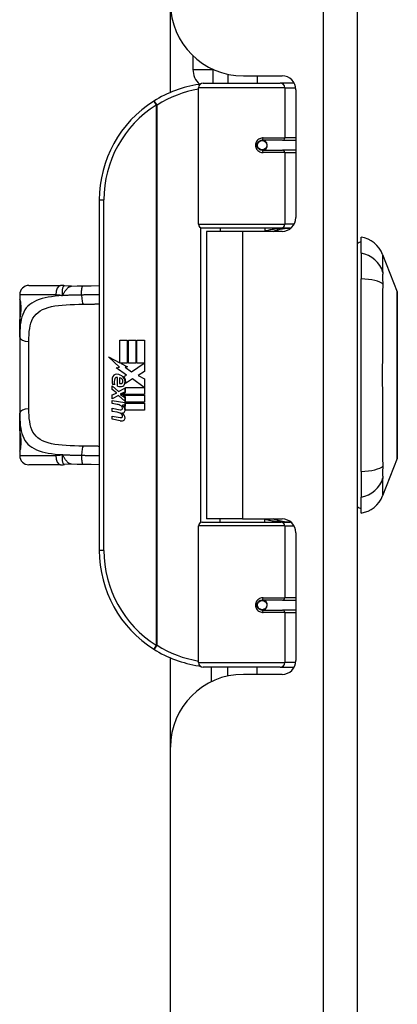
# Model space of a CAD drawing. Header units: inches. Extents: x 3.4 to 82.4, y 3.9 to 45.4.
# Tile 91 of 114: x 18.6 to 20.2, y 24.8 to 29. Entities that reach past the tile are written whole.
import ezdxf

# ---------------------------------------------------------------- set-up
doc = ezdxf.new("R2010")
doc.units = ezdxf.units.IN
doc.header["$MEASUREMENT"] = 0
doc.layers.add('Visible Edges(ANSI)', color=7, linetype='Continuous', lineweight=25)
doc.layers.add('Visible Tangent Edges(ANSI)', color=7, linetype='Continuous', lineweight=25)

msp = doc.modelspace()

# ---------------------------------------------------------------- linework, layer by layer
at = {"layer": 'Visible Edges(ANSI)'}
for p, q in [((20.0657, 8.04), (20.0657, 31.551)), ((19.2657, 28.6572), (19.2657, 29.04)), ((19.3619, 28.8146), (19.3619, 28.756)), ((19.5107, 28.7353), (19.5107, 28.697)), ((19.5777, 28.728), (19.7436, 28.728)), ((19.6366, 28.728), (19.6366, 28.697)), ((19.3862, 28.0927), (19.3862, 28.6773)), ((19.4058, 28.697), (19.7357, 28.697)), ((19.7941, 28.697), (19.7357, 28.697)), ((19.7941, 28.697), (19.7956, 28.697)), ((19.8027, 28.6689), (19.8027, 28.1216)), ((19.653, 28.4522), (19.6534, 28.4503)), ((19.7453, 28.4529), (19.6583, 28.4529)), ((19.6607, 28.4508), (19.6607, 28.4528)), ((19.7453, 28.4529), (19.8027, 28.4529)), ((19.6583, 28.4509), (19.6533, 28.4509)), ((19.6583, 28.4096), (19.7453, 28.4096)), ((19.6614, 28.4118), (19.6618, 28.4096)), ((19.8027, 28.4096), (19.7453, 28.4096)), ((18.9612, 28.197), (18.9612, 26.697)), ((19.7396, 28.0769), (19.4019, 28.0769)), ((19.4782, 28.0769), (19.4782, 28.0625)), ((19.6691, 28.0769), (19.6691, 28.0625)), ((19.7396, 28.0769), (19.7823, 28.0769)), ((19.5737, 28.0625), (19.4207, 28.0625)), ((19.4207, 28.0625), (19.4207, 26.8315)), ((19.7436, 28.0625), (19.5737, 28.0625)), ((20.0814, 27.9695), (20.0814, 28.0376)), ((20.0814, 27.9695), (20.0814, 27.8588)), ((20.1738, 27.9636), (20.2359, 27.8039)), ((18.6601, 27.8309), (18.7955, 27.8309)), ((20.0814, 27.0352), (20.0814, 27.8588)), ((18.6208, 27.7915), (18.6208, 27.7718)), ((18.6208, 27.7718), (18.6208, 27.648)), ((18.6208, 27.6096), (18.6208, 27.648)), ((18.6208, 27.6096), (18.6208, 27.2844)), ((19.0491, 27.597), (19.0812, 27.597)), ((19.0491, 27.5), (19.0491, 27.597)), ((19.0812, 27.597), (19.0812, 27.4983)), ((19.0857, 27.597), (19.1178, 27.597)), ((19.0857, 27.4983), (19.0857, 27.597)), ((19.1178, 27.597), (19.1178, 27.4983)), ((19.122, 27.4983), (19.122, 27.597)), ((19.122, 27.597), (19.1541, 27.597)), ((19.1541, 27.597), (19.1541, 27.4632)), ((19.0014, 27.5249), (19.0491, 27.5)), ((19.0476, 27.481), (19.0014, 27.5249)), ((19.0524, 27.4983), (19.0818, 27.483)), ((19.0812, 27.4983), (19.0524, 27.4983)), ((19.0818, 27.483), (19.0717, 27.481)), ((19.1178, 27.4983), (19.0857, 27.4983)), ((19.0998, 27.4614), (19.1535, 27.4983)), ((19.1535, 27.4983), (19.122, 27.4983)), ((19.0334, 27.479), (19.0476, 27.481)), ((19.0774, 27.4476), (19.0334, 27.479)), ((19.0659, 27.4407), (19.0774, 27.4476)), ((19.0717, 27.481), (19.0998, 27.4614)), ((19.1541, 27.4632), (19.128, 27.4456)), ((19.128, 27.4456), (19.1541, 27.4317)), ((19.0158, 27.4017), (19.0437, 27.3771)), ((19.0158, 27.3855), (19.0158, 27.4017)), ((19.0275, 27.4071), (19.0185, 27.4071)), ((19.0395, 27.4005), (19.0395, 27.4371)), ((19.0485, 27.4356), (19.0485, 27.4116)), ((19.1038, 27.4314), (19.074, 27.4107)), ((19.1528, 27.3948), (19.1038, 27.4314)), ((19.1541, 27.4317), (19.1541, 27.3648)), ((19.0353, 27.372), (19.0158, 27.3855)), ((19.0158, 27.3621), (19.0353, 27.3696)), ((19.0158, 27.3459), (19.0158, 27.3621)), ((19.0438, 27.3594), (19.0158, 27.3459)), ((19.0353, 27.3696), (19.0353, 27.372)), ((19.0437, 27.3771), (19.0704, 27.3909)), ((19.0704, 27.3351), (19.0438, 27.3594)), ((19.0704, 27.3747), (19.052, 27.3669)), ((19.052, 27.3669), (19.052, 27.3648)), ((19.052, 27.3648), (19.0704, 27.3515)), ((19.0555, 27.3648), (19.0732, 27.3723)), ((19.1541, 27.3648), (19.0555, 27.3648)), ((19.0629, 27.3606), (19.1541, 27.3606)), ((19.0732, 27.3531), (19.0629, 27.3606)), ((19.0704, 27.3909), (19.0704, 27.3747)), ((19.0732, 27.3948), (19.1528, 27.3948)), ((19.0732, 27.3723), (19.0732, 27.3948)), ((19.1541, 27.3606), (19.1541, 27.3309)), ((19.0158, 27.339), (19.0704, 27.3294)), ((19.0158, 27.3258), (19.0158, 27.339)), ((19.0383, 27.3218), (19.0158, 27.3258)), ((19.0608, 27.3188), (19.0608, 27.3159)), ((19.0704, 27.318), (19.0608, 27.3188)), ((19.0671, 27.3149), (19.0732, 27.3144)), ((19.0704, 27.3515), (19.0704, 27.3351)), ((19.0704, 27.3294), (19.0704, 27.318)), ((19.0732, 27.3309), (19.0732, 27.3531)), ((19.1541, 27.3309), (19.0732, 27.3309)), ((19.0732, 27.3267), (19.1541, 27.3267)), ((19.0732, 27.3144), (19.0732, 27.3267)), ((19.1541, 27.3267), (19.1541, 27.297)), ((18.6208, 27.246), (18.6208, 27.2844)), ((19.0158, 27.3051), (19.0503, 27.299)), ((19.0158, 27.2919), (19.0158, 27.3051)), ((19.0383, 27.2879), (19.0158, 27.2919)), ((19.0158, 27.2715), (19.0503, 27.2654)), ((19.0158, 27.2583), (19.0158, 27.2715)), ((19.1541, 27.297), (19.0746, 27.297)), ((18.6208, 27.246), (18.6208, 27.1222)), ((19.05, 27.2516), (19.0158, 27.2583)), ((18.6208, 27.1222), (18.6208, 27.1025)), ((18.7955, 27.0631), (18.6601, 27.0631)), ((20.2359, 27.0901), (20.1738, 26.9304)), ((20.0814, 27.0352), (20.0814, 26.9245)), ((20.0814, 26.8565), (20.0814, 26.9245)), ((19.4019, 26.8171), (19.7396, 26.8171)), ((19.5737, 26.8315), (19.4207, 26.8315)), ((19.4782, 26.8171), (19.4782, 26.8315)), ((19.5737, 26.8315), (19.7436, 26.8315)), ((19.6691, 26.8171), (19.6691, 26.8315)), ((19.7823, 26.8171), (19.7396, 26.8171)), ((19.3862, 26.2167), (19.3862, 26.8013)), ((19.8027, 26.7724), (19.8027, 26.2251)), ((19.7453, 26.4844), (19.6583, 26.4844)), ((19.6614, 26.4822), (19.6618, 26.4844)), ((19.7453, 26.4844), (19.8027, 26.4844)), ((19.653, 26.4418), (19.6534, 26.4437)), ((19.6533, 26.4431), (19.6583, 26.4431)), ((19.6583, 26.4411), (19.7453, 26.4411)), ((19.6607, 26.4432), (19.6607, 26.4412)), ((19.8027, 26.4411), (19.7453, 26.4411)), ((19.2657, 25.854), (19.2657, 26.2368)), ((19.7357, 26.197), (19.4058, 26.197)), ((19.4407, 26.197), (19.4407, 26.1343)), ((19.5107, 26.1587), (19.5107, 26.197)), ((19.6366, 26.166), (19.6366, 26.197)), ((19.7357, 26.197), (19.7941, 26.197)), ((19.7956, 26.197), (19.7941, 26.197)), ((19.7436, 26.166), (19.5777, 26.166)), ((19.2657, 13.737), (19.2657, 25.854))]:
    msp.add_line(p, q, dxfattribs=at)
at = {"layer": 'Visible Edges(ANSI)', "flags": 128}
for points in [[(19.3931, 28.6924), (19.3929, 28.6923), (19.3926, 28.6923), (19.3924, 28.6922), (19.3921, 28.6922), (19.3919, 28.6922), (19.3916, 28.6921), (19.3914, 28.6921), (19.3911, 28.6921), (19.3909, 28.692), (19.3906, 28.692), (19.3904, 28.692), (19.3902, 28.6919), (19.3899, 28.6919), (19.3897, 28.6919), (19.3894, 28.6918), (19.3892, 28.6918), (19.3889, 28.6918), (19.3887, 28.6917), (19.3884, 28.6917), (19.3882, 28.6916), (19.3879, 28.6916), (19.3877, 28.6916), (19.3874, 28.6915), (19.3872, 28.6915)], [(19.6583, 28.4096), (19.6557, 28.4098), (19.6531, 28.4103), (19.6505, 28.4111), (19.648, 28.4122), (19.6456, 28.4137), (19.6435, 28.4155), (19.6415, 28.4176), (19.6398, 28.42), (19.6385, 28.4226), (19.6375, 28.4254), (19.6369, 28.4283), (19.6367, 28.4312), (19.6369, 28.4342), (19.6375, 28.4371), (19.6385, 28.4399), (19.6398, 28.4425), (19.6415, 28.4449), (19.6434, 28.447), (19.6456, 28.4488), (19.648, 28.4503), (19.6505, 28.4514), (19.6531, 28.4523), (19.6557, 28.4527), (19.6583, 28.4529)], [(19.7054, 28.0625), (19.7084, 28.0637), (19.7114, 28.0648), (19.7144, 28.0659), (19.7175, 28.0669), (19.7205, 28.0679), (19.7236, 28.0689), (19.7266, 28.0697), (19.7297, 28.0706), (19.7328, 28.0713), (19.7359, 28.0721), (19.739, 28.0727), (19.7421, 28.0734), (19.7452, 28.0739), (19.7483, 28.0745), (19.7514, 28.0749), (19.7545, 28.0753), (19.7576, 28.0757), (19.7607, 28.076), (19.7638, 28.0763), (19.7669, 28.0765), (19.77, 28.0767), (19.7731, 28.0768), (19.7762, 28.0769), (19.7793, 28.0769)], [(18.8127, 27.8296), (18.812, 27.8297), (18.8113, 27.8298), (18.8106, 27.8299), (18.8098, 27.83), (18.8091, 27.8301), (18.8084, 27.8302), (18.8077, 27.8302), (18.8069, 27.8303), (18.8062, 27.8304), (18.8055, 27.8304), (18.8048, 27.8305), (18.8041, 27.8305), (18.8034, 27.8306), (18.8026, 27.8306), (18.8019, 27.8307), (18.8012, 27.8307), (18.8005, 27.8308), (18.7998, 27.8308), (18.7991, 27.8308), (18.7984, 27.8308), (18.7976, 27.8308), (18.7969, 27.8309), (18.7962, 27.8309), (18.7955, 27.8309)], [(18.843, 27.8281), (18.8278, 27.8281), (18.8127, 27.8296)], [(18.843, 27.8281), (18.8668, 27.8289), (18.8911, 27.8294)], [(18.8911, 27.8294), (18.9263, 27.83), (18.9612, 27.8305)], [(20.2363, 27.0919), (20.2363, 27.0923), (20.2363, 27.0936), (20.2363, 27.0957), (20.2363, 27.0987), (20.2363, 27.1025), (20.2363, 27.1071), (20.2363, 27.1126), (20.2363, 27.1189), (20.2364, 27.126), (20.2364, 27.1338), (20.2364, 27.1424), (20.2364, 27.1517), (20.2364, 27.1617), (20.2365, 27.1724), (20.2365, 27.1837), (20.2365, 27.1957), (20.2365, 27.2083), (20.2365, 27.2214), (20.2364, 27.2352), (20.2364, 27.2494), (20.2364, 27.2641), (20.2364, 27.2792), (20.2364, 27.2948), (20.2363, 27.3107), (20.2363, 27.3271), (20.2363, 27.3437), (20.2363, 27.3606), (20.2363, 27.3776), (20.2363, 27.3948), (20.2363, 27.412), (20.2363, 27.4294), (20.2363, 27.4469), (20.2363, 27.4644), (20.2363, 27.4819), (20.2363, 27.4992), (20.2363, 27.5164), (20.2363, 27.5334), (20.2363, 27.5502), (20.2363, 27.5667), (20.2363, 27.583), (20.2364, 27.5991), (20.2364, 27.6147), (20.2364, 27.6299), (20.2364, 27.6447), (20.2364, 27.6589), (20.2365, 27.6726), (20.2365, 27.6858), (20.2365, 27.6983), (20.2365, 27.7103), (20.2365, 27.7216), (20.2364, 27.7323), (20.2364, 27.7423), (20.2364, 27.7516), (20.2364, 27.7602), (20.2364, 27.768), (20.2363, 27.7751), (20.2363, 27.7814), (20.2363, 27.7869), (20.2363, 27.7915), (20.2363, 27.7953), (20.2363, 27.7983), (20.2363, 27.8004), (20.2363, 27.8017), (20.2363, 27.8021)], [(18.6247, 27.7077), (18.6256, 27.7146), (18.6262, 27.7228), (18.6265, 27.7318), (18.6263, 27.7408), (18.6257, 27.7492), (18.6248, 27.7564), (18.6239, 27.7616), (18.6235, 27.7632), (18.6233, 27.7639)], [(18.6208, 27.648), (18.621, 27.6635), (18.6216, 27.6787), (18.6228, 27.6934), (18.6247, 27.7077)], [(18.6247, 27.1863), (18.6228, 27.2006), (18.6216, 27.2153), (18.621, 27.2305), (18.6208, 27.246)], [(18.6233, 27.1301), (18.6235, 27.1308), (18.6239, 27.1324), (18.6248, 27.1377), (18.6257, 27.1448), (18.6263, 27.1532), (18.6265, 27.1622), (18.6262, 27.1712), (18.6256, 27.1794), (18.6247, 27.1863)], [(18.7955, 27.0631), (18.7962, 27.0631), (18.7969, 27.0632), (18.7976, 27.0632), (18.7984, 27.0632), (18.7991, 27.0632), (18.7998, 27.0632), (18.8005, 27.0632), (18.8012, 27.0633), (18.8019, 27.0633), (18.8026, 27.0634), (18.8034, 27.0634), (18.8041, 27.0635), (18.8048, 27.0635), (18.8055, 27.0636), (18.8062, 27.0636), (18.8069, 27.0637), (18.8077, 27.0638), (18.8084, 27.0638), (18.8091, 27.0639), (18.8098, 27.064), (18.8106, 27.0641), (18.8113, 27.0642), (18.812, 27.0643), (18.8127, 27.0644)], [(18.843, 27.0659), (18.8278, 27.0659), (18.8127, 27.0644)], [(18.8911, 27.0646), (18.8668, 27.0651), (18.843, 27.0659)], [(18.9612, 27.0635), (18.9263, 27.064), (18.8911, 27.0646)], [(19.7793, 26.8171), (19.7762, 26.8171), (19.7731, 26.8172), (19.77, 26.8173), (19.7669, 26.8175), (19.7638, 26.8177), (19.7607, 26.818), (19.7576, 26.8183), (19.7545, 26.8187), (19.7514, 26.8191), (19.7483, 26.8195), (19.7452, 26.8201), (19.7421, 26.8206), (19.739, 26.8213), (19.7359, 26.8219), (19.7328, 26.8227), (19.7297, 26.8234), (19.7266, 26.8243), (19.7236, 26.8251), (19.7205, 26.8261), (19.7175, 26.8271), (19.7144, 26.8281), (19.7114, 26.8292), (19.7084, 26.8303), (19.7054, 26.8315)], [(19.6583, 26.4411), (19.6557, 26.4413), (19.6531, 26.4417), (19.6505, 26.4426), (19.648, 26.4437), (19.6456, 26.4452), (19.6434, 26.447), (19.6415, 26.4491), (19.6398, 26.4515), (19.6385, 26.4541), (19.6375, 26.4569), (19.6369, 26.4598), (19.6367, 26.4628), (19.6369, 26.4657), (19.6375, 26.4686), (19.6385, 26.4714), (19.6398, 26.474), (19.6415, 26.4764), (19.6435, 26.4785), (19.6456, 26.4803), (19.648, 26.4818), (19.6505, 26.4829), (19.6531, 26.4837), (19.6557, 26.4842), (19.6583, 26.4844)], [(19.3872, 26.2025), (19.3874, 26.2025), (19.3877, 26.2024), (19.3879, 26.2024), (19.3882, 26.2024), (19.3884, 26.2023), (19.3887, 26.2023), (19.3889, 26.2022), (19.3892, 26.2022), (19.3894, 26.2022), (19.3897, 26.2021), (19.3899, 26.2021), (19.3902, 26.2021), (19.3904, 26.202), (19.3906, 26.202), (19.3909, 26.202), (19.3911, 26.2019), (19.3914, 26.2019), (19.3916, 26.2019), (19.3919, 26.2018), (19.3921, 26.2018), (19.3924, 26.2018), (19.3926, 26.2017), (19.3929, 26.2017), (19.3931, 26.2016)]]:
    msp.add_lwpolyline(points, dxfattribs=at)
at = {"layer": 'Visible Edges(ANSI)'}
for centre in [(19.6583, 28.4313), (19.6583, 26.4627)]:
    msp.add_circle(centre, 0.0197, dxfattribs=at)
for centre, radius, start, end in [((19.5777, 29.04), 0.312, 180, 270), ((19.4479, 28.756), 0.086, 180, 228.1079), ((19.7436, 28.6689), 0.0591, 0, 90), ((19.4612, 28.197), 0.5, 98.5081, 122.2377), ((19.4058, 28.6773), 0.0197, 90, 180), ((19.4612, 28.197), 0.5, 122.2377, 180), ((19.6583, 28.4313), 0.0217, 279.147, 90), ((19.7436, 28.1216), 0.0591, 270, 0), ((19.4019, 28.0927), 0.0157, 180, 270), ((20.0637, 27.9208), 0.1181, 21.2505, 81.3991), ((20.0893, 27.9785), 0.0394, 101.537, 126.8699), ((18.6601, 27.7915), 0.0394, 90, 180), ((20.2313, 27.8021), 0.00492, 0.2088, 21.2505), ((18.6405, 27.7718), 0.0197, 180, 213.12), ((19.0359, 27.4312), 0.0197, 86.5646, 171.5605), ((19.0347, 27.4112), 0.0398, 44.1684, 86.5646), ((19.0418, 27.4181), 0.033, 347.079, 43.1785), ((19.0764, 27.4252), 0.0607, 171.5605, 197.3343), ((19.0558, 27.4189), 0.0307, 154.6784, 202.5609), ((19.0367, 27.4279), 0.0096, 73.5261, 154.6784), ((19.0509, 27.4263), 0.0282, 246.1555, 293.8445), ((19.0464, 27.4189), 0.0168, 19.3797, 82.9975), ((19.053, 27.42), 0.00955, 241.4547, 321.1652), ((19.0519, 27.4209), 0.0109, 321.1652, 19.3797), ((19.0561, 27.4144), 0.0152, 293.8445, 355.0802), ((19.0418, 27.4181), 0.0299, 350.4085, 44.1684), ((19.0302, 27.276), 0.0465, 57.5992, 80), ((19.0484, 27.3047), 0.0126, 6.03, 57.5992), ((19.0478, 27.2957), 0.024, 359.4776, 57.4114), ((19.0506, 27.2975), 0.024, 358.7952, 46.5849), ((19.0309, 27.242), 0.0465, 58.5584, 80.8257), ((19.0524, 27.3111), 0.0123, 260, 293.5571), ((19.0484, 27.2711), 0.0126, 6.1027, 57.6083), ((19.0549, 27.3054), 0.006, 293.5571, 6.03), ((19.0549, 27.2718), 0.006, 293.5487, 6.1027), ((19.0562, 27.3134), 0.0288, 273.6169, 286.9928), ((19.0473, 27.2626), 0.0246, 359.6788, 63.9508), ((19.0617, 27.2956), 0.0101, 286.9928, 359.4776), ((19.0555, 27.2799), 0.0288, 259, 288.4748), ((19.0524, 27.2775), 0.0123, 259.9922, 293.5487), ((19.0613, 27.2626), 0.0105, 288.4748, 359.6788), ((18.6405, 27.1222), 0.0197, 146.88, 180), ((18.6601, 27.1025), 0.0394, 180, 270), ((20.2313, 27.0919), 0.00492, 338.7495, 359.7912), ((20.0637, 26.9732), 0.1181, 278.6009, 338.7495), ((20.0893, 26.9155), 0.0394, 233.1301, 258.463), ((19.4019, 26.8013), 0.0157, 90, 180), ((19.7436, 26.7724), 0.0591, 0, 90), ((19.4612, 26.697), 0.5, 180, 237.7623), ((19.6583, 26.4627), 0.0217, 270, 80.853), ((19.4612, 26.697), 0.5, 237.7623, 261.4919), ((19.7436, 26.2251), 0.0591, 270, 0), ((19.4058, 26.2167), 0.0197, 180, 270), ((19.5777, 25.854), 0.312, 90, 180)]:
    msp.add_arc(centre, radius, start, end, dxfattribs=at)
at = {"layer": 'Visible Tangent Edges(ANSI)'}
for p, q in [((19.9197, 31.551), (19.9197, 8.04)), ((19.3619, 28.756), (19.4479, 28.756)), ((19.4479, 28.756), (19.4479, 28.7563)), ((19.4479, 28.697), (19.4479, 28.756)), ((19.4479, 28.756), (19.4485, 28.756)), ((19.7548, 28.6773), (19.3862, 28.6773)), ((19.7548, 28.6773), (19.8021, 28.6773)), ((19.7548, 28.6773), (19.7548, 28.4627)), ((19.1944, 28.6199), (19.2049, 28.6033)), ((19.2049, 28.6033), (19.2049, 26.2907)), ((19.2049, 28.6033), (19.2087, 28.6033)), ((19.2087, 26.2907), (19.2087, 28.6033)), ((19.663, 28.4627), (19.7548, 28.4627)), ((19.8027, 28.4627), (19.7548, 28.4627)), ((19.7548, 28.3998), (19.663, 28.3998)), ((19.7548, 28.3998), (19.7548, 28.0927)), ((19.7548, 28.3998), (19.8027, 28.3998)), ((18.9612, 28.197), (18.9808, 28.197)), ((18.9808, 26.697), (18.9808, 28.197)), ((19.3862, 28.0927), (19.7548, 28.0927)), ((19.3938, 28.0791), (19.3938, 26.8149)), ((19.7951, 28.0927), (19.7548, 28.0927)), ((19.5737, 28.0625), (19.5737, 26.8315)), ((18.7755, 27.7915), (18.6208, 27.7915)), ((18.6208, 27.7718), (18.6214, 27.7718)), ((18.6601, 27.303), (18.6601, 27.591)), ((18.6214, 27.1222), (18.6208, 27.1222)), ((18.6208, 27.1025), (18.7755, 27.1025)), ((19.7548, 26.8013), (19.3862, 26.8013)), ((19.7548, 26.8013), (19.7951, 26.8013)), ((19.7548, 26.8013), (19.7548, 26.4942)), ((18.9808, 26.697), (18.9612, 26.697)), ((19.663, 26.4942), (19.7548, 26.4942)), ((19.8027, 26.4942), (19.7548, 26.4942)), ((19.7548, 26.4313), (19.663, 26.4313)), ((19.7548, 26.4313), (19.7548, 26.2167)), ((19.7548, 26.4313), (19.8027, 26.4313)), ((19.2049, 26.2907), (19.1944, 26.2741)), ((19.2087, 26.2907), (19.2049, 26.2907)), ((19.3862, 26.2167), (19.7548, 26.2167)), ((19.8021, 26.2167), (19.7548, 26.2167))]:
    msp.add_line(p, q, dxfattribs=at)
at = {"layer": 'Visible Tangent Edges(ANSI)', "flags": 128}
for points in [[(19.663, 28.4627), (19.659, 28.4625), (19.6549, 28.4618), (19.651, 28.4606), (19.6471, 28.4589), (19.6435, 28.4568), (19.6401, 28.4541), (19.6371, 28.451), (19.6346, 28.4476), (19.6325, 28.4438), (19.631, 28.4397), (19.6301, 28.4355), (19.6298, 28.4312), (19.6301, 28.4269), (19.631, 28.4227), (19.6326, 28.4187), (19.6346, 28.4149), (19.6372, 28.4114), (19.6402, 28.4083), (19.6435, 28.4057), (19.6472, 28.4036), (19.651, 28.4019), (19.655, 28.4007), (19.659, 28.4), (19.663, 28.3998)], [(19.7793, 28.0769), (19.7747, 28.0769), (19.77, 28.0768), (19.7654, 28.0767), (19.7607, 28.0766), (19.756, 28.0763), (19.7514, 28.0761), (19.7467, 28.0758), (19.7421, 28.0754), (19.7374, 28.075), (19.7328, 28.0746), (19.7281, 28.0741), (19.7235, 28.0736), (19.7189, 28.073), (19.7143, 28.0724), (19.7097, 28.0717), (19.7051, 28.0709), (19.7005, 28.0702), (19.696, 28.0693), (19.6915, 28.0684), (19.6869, 28.0675), (19.6825, 28.0665), (19.678, 28.0655), (19.6735, 28.0644), (19.6691, 28.0633)], [(20.1754, 27.8869), (20.1752, 27.8952), (20.1752, 27.9007), (20.1751, 27.9061), (20.1751, 27.9112), (20.175, 27.9162), (20.1749, 27.9209), (20.1749, 27.9254), (20.1748, 27.9296), (20.1747, 27.9336), (20.1746, 27.9374), (20.1745, 27.9409), (20.1745, 27.9442), (20.1744, 27.9473), (20.1743, 27.9501), (20.1742, 27.9526), (20.1741, 27.9549), (20.1741, 27.9569), (20.174, 27.9587), (20.174, 27.9602), (20.1739, 27.9614), (20.1739, 27.9623), (20.1738, 27.963), (20.1738, 27.9634), (20.1738, 27.9636)], [(20.1754, 27.8356), (20.1753, 27.8384), (20.1753, 27.8411), (20.1753, 27.8438), (20.1753, 27.8464), (20.1752, 27.849), (20.1752, 27.8516), (20.1752, 27.8541), (20.1752, 27.8565), (20.1752, 27.8589), (20.1752, 27.8613), (20.1752, 27.8635), (20.1752, 27.8658), (20.1752, 27.8679), (20.1752, 27.87), (20.1752, 27.872), (20.1752, 27.874), (20.1752, 27.8758), (20.1752, 27.8776), (20.1752, 27.8794), (20.1753, 27.881), (20.1753, 27.8826), (20.1753, 27.8841), (20.1753, 27.8856), (20.1754, 27.8869)], [(18.8127, 27.8296), (18.8119, 27.8296), (18.8111, 27.8295), (18.8103, 27.8291), (18.8095, 27.8286), (18.8087, 27.8279), (18.8079, 27.827), (18.8071, 27.8259), (18.8064, 27.8247), (18.8057, 27.8233), (18.8051, 27.8217), (18.8045, 27.82), (18.8039, 27.8181), (18.8034, 27.8161), (18.803, 27.814), (18.8027, 27.8118), (18.8024, 27.8094), (18.8022, 27.8069), (18.8021, 27.8044), (18.8021, 27.8017), (18.8022, 27.799), (18.8025, 27.7962), (18.8029, 27.7933), (18.8035, 27.7904), (18.8043, 27.7873)], [(18.8043, 27.7873), (18.8057, 27.79), (18.8071, 27.7926), (18.8085, 27.7951), (18.8099, 27.7977), (18.8114, 27.8002), (18.8128, 27.8026), (18.8143, 27.805), (18.8158, 27.8073), (18.8173, 27.8096), (18.8189, 27.8117), (18.8205, 27.8138), (18.8221, 27.8157), (18.8237, 27.8175), (18.8254, 27.8192), (18.8271, 27.8208), (18.8288, 27.8222), (18.8306, 27.8235), (18.8323, 27.8246), (18.8341, 27.8256), (18.8358, 27.8264), (18.8376, 27.8271), (18.8394, 27.8276), (18.8412, 27.8279), (18.843, 27.8281)], [(18.8854, 27.79), (18.8854, 27.7923), (18.8854, 27.7947), (18.8854, 27.7971), (18.8855, 27.7995), (18.8855, 27.8019), (18.8856, 27.8043), (18.8858, 27.8067), (18.8859, 27.809), (18.8861, 27.8113), (18.8863, 27.8135), (18.8866, 27.8156), (18.8868, 27.8176), (18.8871, 27.8195), (18.8874, 27.8212), (18.8878, 27.8228), (18.8881, 27.8242), (18.8885, 27.8254), (18.8888, 27.8265), (18.8892, 27.8274), (18.8896, 27.8281), (18.89, 27.8287), (18.8904, 27.8291), (18.8907, 27.8293), (18.8911, 27.8294)], [(20.1754, 27.0584), (20.1752, 27.092), (20.1751, 27.123), (20.1749, 27.1544), (20.1748, 27.186), (20.1746, 27.2179), (20.1745, 27.2501), (20.1743, 27.2826), (20.1741, 27.3152), (20.174, 27.3479), (20.1739, 27.3808), (20.1738, 27.4138), (20.1738, 27.4468), (20.1738, 27.4798), (20.1739, 27.5128), (20.174, 27.5457), (20.1741, 27.5785), (20.1743, 27.6111), (20.1745, 27.6436), (20.1746, 27.6758), (20.1748, 27.7078), (20.1749, 27.7396), (20.1751, 27.771), (20.1752, 27.802), (20.1754, 27.8356)], [(18.8043, 27.7873), (18.7882, 27.7862), (18.7726, 27.7847), (18.7575, 27.7829), (18.7431, 27.7807), (18.7293, 27.778), (18.7162, 27.7748), (18.704, 27.7709), (18.6927, 27.7665), (18.6822, 27.7614), (18.6726, 27.7557), (18.6639, 27.7493), (18.656, 27.7422), (18.6491, 27.7345), (18.6431, 27.7261), (18.6379, 27.717), (18.6336, 27.7072), (18.6301, 27.6968), (18.6272, 27.6858), (18.625, 27.6743), (18.6233, 27.6623), (18.6221, 27.6497), (18.6213, 27.6367), (18.6209, 27.6233), (18.6208, 27.6096)], [(18.7755, 27.7915), (18.7767, 27.7915), (18.7779, 27.7915), (18.779, 27.7914), (18.7802, 27.7914), (18.7814, 27.7913), (18.7826, 27.7912), (18.7838, 27.7912), (18.785, 27.791), (18.7862, 27.7909), (18.7874, 27.7908), (18.7886, 27.7906), (18.7898, 27.7905), (18.791, 27.7903), (18.7923, 27.7901), (18.7935, 27.7899), (18.7947, 27.7897), (18.7959, 27.7894), (18.7971, 27.7892), (18.7983, 27.7889), (18.7995, 27.7886), (18.8007, 27.7883), (18.8019, 27.788), (18.8031, 27.7877), (18.8043, 27.7873)], [(18.8854, 27.79), (18.8819, 27.79), (18.8785, 27.7899), (18.875, 27.7899), (18.8715, 27.7898), (18.868, 27.7898), (18.8646, 27.7897), (18.8611, 27.7896), (18.8577, 27.7895), (18.8543, 27.7895), (18.8508, 27.7894), (18.8474, 27.7893), (18.844, 27.7892), (18.8406, 27.7891), (18.8373, 27.7889), (18.8339, 27.7888), (18.8306, 27.7887), (18.8272, 27.7885), (18.8239, 27.7884), (18.8206, 27.7882), (18.8173, 27.7881), (18.814, 27.7879), (18.8108, 27.7877), (18.8075, 27.7875), (18.8043, 27.7873)], [(18.9612, 27.7913), (18.958, 27.7912), (18.9549, 27.7912), (18.9518, 27.7911), (18.9487, 27.7911), (18.9455, 27.791), (18.9424, 27.791), (18.9393, 27.7909), (18.9361, 27.7909), (18.933, 27.7908), (18.9298, 27.7908), (18.9267, 27.7907), (18.9235, 27.7907), (18.9204, 27.7906), (18.9172, 27.7906), (18.914, 27.7905), (18.9109, 27.7905), (18.9077, 27.7904), (18.9045, 27.7904), (18.9013, 27.7903), (18.8982, 27.7902), (18.895, 27.7902), (18.8918, 27.7901), (18.8886, 27.7901), (18.8854, 27.79)], [(20.2359, 27.8039), (20.2359, 27.8037), (20.2359, 27.8033), (20.2359, 27.8025), (20.2359, 27.8015), (20.2359, 27.8001), (20.236, 27.7985), (20.236, 27.7965), (20.236, 27.7943), (20.236, 27.7918), (20.236, 27.789), (20.236, 27.7859), (20.2361, 27.7825), (20.2361, 27.7789), (20.2361, 27.775), (20.2361, 27.7708), (20.2361, 27.7663), (20.2362, 27.7616), (20.2362, 27.7566), (20.2362, 27.7514), (20.2362, 27.7459), (20.2362, 27.7402), (20.2363, 27.7342), (20.2363, 27.728), (20.2363, 27.7216)], [(18.6247, 27.7046), (18.6251, 27.7074), (18.6255, 27.7105), (18.6259, 27.7139), (18.6262, 27.7174), (18.6265, 27.721), (18.6267, 27.7248), (18.6268, 27.7286), (18.6269, 27.7325), (18.6268, 27.7363), (18.6267, 27.7402), (18.6265, 27.7439), (18.6262, 27.7476), (18.6259, 27.7511), (18.6255, 27.7544), (18.6251, 27.7575), (18.6247, 27.7603), (18.6242, 27.7629), (18.6237, 27.7652), (18.6233, 27.7671), (18.6228, 27.7688), (18.6224, 27.7701), (18.622, 27.771), (18.6217, 27.7716), (18.6214, 27.7718)], [(18.6601, 27.591), (18.6603, 27.6055), (18.6608, 27.6196), (18.6619, 27.6332), (18.6635, 27.6461), (18.6657, 27.6584), (18.6688, 27.67), (18.6727, 27.6808), (18.6776, 27.6908), (18.6836, 27.7), (18.6908, 27.7083), (18.6991, 27.7157), (18.7084, 27.7223), (18.7189, 27.7281), (18.7305, 27.733), (18.7432, 27.7371), (18.7569, 27.7405), (18.7715, 27.7433), (18.7869, 27.7455), (18.8031, 27.7472), (18.8199, 27.7485), (18.8372, 27.7494), (18.855, 27.7501), (18.8732, 27.7505), (18.8917, 27.7508)], [(18.8917, 27.7508), (18.8946, 27.7509), (18.8975, 27.7509), (18.9005, 27.7509), (18.9034, 27.751), (18.9063, 27.751), (18.9092, 27.7511), (18.9121, 27.7511), (18.915, 27.7512), (18.9179, 27.7512), (18.9208, 27.7512), (18.9237, 27.7513), (18.9266, 27.7513), (18.9295, 27.7514), (18.9324, 27.7514), (18.9353, 27.7514), (18.9382, 27.7515), (18.941, 27.7515), (18.9439, 27.7516), (18.9468, 27.7516), (18.9497, 27.7516), (18.9526, 27.7517), (18.9554, 27.7517), (18.9583, 27.7518), (18.9612, 27.7518)], [(18.6208, 27.648), (18.6208, 27.6505), (18.6208, 27.653), (18.6208, 27.6556), (18.6209, 27.6581), (18.6209, 27.6605), (18.621, 27.663), (18.621, 27.6655), (18.6211, 27.6679), (18.6212, 27.6703), (18.6214, 27.6727), (18.6215, 27.6751), (18.6216, 27.6775), (18.6218, 27.6799), (18.622, 27.6822), (18.6222, 27.6845), (18.6224, 27.6868), (18.6226, 27.6891), (18.6228, 27.6914), (18.6231, 27.6936), (18.6234, 27.6959), (18.6237, 27.6981), (18.624, 27.7003), (18.6243, 27.7024), (18.6247, 27.7046)], [(20.2363, 27.7216), (20.2363, 27.7198), (20.2363, 27.718), (20.2363, 27.7162), (20.2363, 27.7144), (20.2363, 27.7125), (20.2363, 27.7107), (20.2363, 27.7088), (20.2363, 27.7069), (20.2363, 27.705), (20.2363, 27.7031), (20.2363, 27.7011), (20.2363, 27.6992), (20.2363, 27.6972), (20.2363, 27.6952), (20.2363, 27.6932), (20.2363, 27.6912), (20.2363, 27.6892), (20.2363, 27.6871), (20.2363, 27.6851), (20.2363, 27.683), (20.2363, 27.6809), (20.2363, 27.6788), (20.2363, 27.6767), (20.2363, 27.6746)], [(20.2363, 27.6746), (20.2363, 27.6584), (20.2362, 27.6416), (20.2362, 27.624), (20.2361, 27.6058), (20.2361, 27.5871), (20.2361, 27.568), (20.236, 27.5484), (20.236, 27.5285), (20.236, 27.5084), (20.2359, 27.488), (20.2359, 27.4675), (20.2359, 27.4469), (20.2359, 27.4262), (20.2359, 27.4058), (20.236, 27.3855), (20.236, 27.3653), (20.236, 27.3454), (20.2361, 27.3258), (20.2361, 27.3066), (20.2361, 27.2879), (20.2362, 27.2698), (20.2362, 27.2524), (20.2363, 27.2356), (20.2363, 27.2194)], [(18.6208, 27.2844), (18.6209, 27.2707), (18.6213, 27.2573), (18.6221, 27.2444), (18.6233, 27.2318), (18.625, 27.2198), (18.6273, 27.2082), (18.6301, 27.1972), (18.6337, 27.1868), (18.638, 27.177), (18.6431, 27.1679), (18.649, 27.1594), (18.6559, 27.1517), (18.6638, 27.1447), (18.6725, 27.1383), (18.6822, 27.1326), (18.6927, 27.1276), (18.704, 27.1231), (18.7162, 27.1193), (18.7292, 27.1161), (18.743, 27.1133), (18.7574, 27.1111), (18.7725, 27.1093), (18.7881, 27.1078), (18.8043, 27.1067)], [(18.8917, 27.1432), (18.8732, 27.1435), (18.8549, 27.144), (18.837, 27.1447), (18.8196, 27.1456), (18.8027, 27.1469), (18.7866, 27.1486), (18.7712, 27.1508), (18.7566, 27.1535), (18.743, 27.157), (18.7304, 27.1611), (18.7188, 27.166), (18.7083, 27.1718), (18.6989, 27.1783), (18.6907, 27.1857), (18.6836, 27.194), (18.6776, 27.2032), (18.6727, 27.2133), (18.6688, 27.2241), (18.6658, 27.2357), (18.6635, 27.248), (18.6619, 27.261), (18.6609, 27.2745), (18.6603, 27.2885), (18.6601, 27.303)], [(18.6247, 27.1894), (18.6243, 27.1916), (18.624, 27.1937), (18.6237, 27.1959), (18.6234, 27.1981), (18.6231, 27.2004), (18.6228, 27.2026), (18.6226, 27.2049), (18.6224, 27.2072), (18.6222, 27.2095), (18.622, 27.2118), (18.6218, 27.2142), (18.6216, 27.2165), (18.6215, 27.2189), (18.6214, 27.2213), (18.6212, 27.2237), (18.6211, 27.2261), (18.621, 27.2285), (18.621, 27.231), (18.6209, 27.2335), (18.6209, 27.236), (18.6208, 27.2384), (18.6208, 27.241), (18.6208, 27.2435), (18.6208, 27.246)], [(18.6214, 27.1222), (18.6217, 27.1224), (18.622, 27.123), (18.6224, 27.1239), (18.6228, 27.1252), (18.6233, 27.1269), (18.6237, 27.1288), (18.6242, 27.1311), (18.6247, 27.1337), (18.6251, 27.1366), (18.6255, 27.1397), (18.6259, 27.143), (18.6262, 27.1465), (18.6265, 27.1502), (18.6267, 27.1539), (18.6268, 27.1577), (18.6269, 27.1616), (18.6268, 27.1655), (18.6267, 27.1693), (18.6265, 27.173), (18.6262, 27.1767), (18.6259, 27.1802), (18.6255, 27.1835), (18.6251, 27.1866), (18.6247, 27.1894)], [(20.2363, 27.2194), (20.2363, 27.2173), (20.2363, 27.2152), (20.2363, 27.2131), (20.2363, 27.211), (20.2363, 27.2089), (20.2363, 27.2069), (20.2363, 27.2048), (20.2363, 27.2028), (20.2363, 27.2008), (20.2363, 27.1988), (20.2363, 27.1968), (20.2363, 27.1948), (20.2363, 27.1929), (20.2363, 27.1909), (20.2363, 27.189), (20.2363, 27.1871), (20.2363, 27.1852), (20.2363, 27.1833), (20.2363, 27.1815), (20.2363, 27.1796), (20.2363, 27.1778), (20.2363, 27.176), (20.2363, 27.1742), (20.2363, 27.1724)], [(20.2363, 27.1724), (20.2363, 27.166), (20.2363, 27.1598), (20.2362, 27.1538), (20.2362, 27.1481), (20.2362, 27.1426), (20.2362, 27.1373), (20.2361, 27.1324), (20.2361, 27.1276), (20.2361, 27.1232), (20.2361, 27.119), (20.2361, 27.1151), (20.236, 27.1114), (20.236, 27.108), (20.236, 27.1049), (20.236, 27.1021), (20.236, 27.0996), (20.236, 27.0974), (20.236, 27.0955), (20.2359, 27.0939), (20.2359, 27.0925), (20.2359, 27.0915), (20.2359, 27.0907), (20.2359, 27.0903), (20.2359, 27.0901)], [(18.8043, 27.1067), (18.8031, 27.1063), (18.8019, 27.106), (18.8007, 27.1057), (18.7995, 27.1054), (18.7983, 27.1051), (18.7971, 27.1048), (18.7959, 27.1046), (18.7947, 27.1043), (18.7935, 27.1041), (18.7923, 27.1039), (18.791, 27.1037), (18.7898, 27.1035), (18.7886, 27.1034), (18.7874, 27.1032), (18.7862, 27.1031), (18.785, 27.103), (18.7838, 27.1029), (18.7826, 27.1028), (18.7814, 27.1027), (18.7802, 27.1026), (18.779, 27.1026), (18.7779, 27.1025), (18.7767, 27.1025), (18.7755, 27.1025)], [(18.8043, 27.1067), (18.8035, 27.1036), (18.8029, 27.1007), (18.8025, 27.0978), (18.8022, 27.095), (18.8021, 27.0923), (18.8021, 27.0896), (18.8022, 27.0871), (18.8024, 27.0846), (18.8027, 27.0822), (18.803, 27.08), (18.8034, 27.0779), (18.8039, 27.0759), (18.8045, 27.074), (18.8051, 27.0723), (18.8057, 27.0707), (18.8064, 27.0693), (18.8071, 27.0681), (18.8079, 27.067), (18.8087, 27.0661), (18.8095, 27.0654), (18.8103, 27.0649), (18.8111, 27.0645), (18.8119, 27.0644), (18.8127, 27.0644)], [(18.843, 27.0659), (18.8412, 27.0661), (18.8394, 27.0664), (18.8376, 27.0669), (18.8358, 27.0676), (18.8341, 27.0684), (18.8323, 27.0694), (18.8306, 27.0705), (18.8288, 27.0718), (18.8271, 27.0732), (18.8254, 27.0748), (18.8237, 27.0765), (18.8221, 27.0783), (18.8205, 27.0802), (18.8189, 27.0823), (18.8173, 27.0844), (18.8158, 27.0867), (18.8143, 27.089), (18.8128, 27.0914), (18.8114, 27.0938), (18.8099, 27.0963), (18.8085, 27.0989), (18.8071, 27.1014), (18.8057, 27.104), (18.8043, 27.1067)], [(18.8043, 27.1067), (18.8075, 27.1065), (18.8108, 27.1063), (18.814, 27.1061), (18.8173, 27.1059), (18.8206, 27.1058), (18.8239, 27.1056), (18.8272, 27.1055), (18.8306, 27.1053), (18.8339, 27.1052), (18.8373, 27.1051), (18.8407, 27.105), (18.8441, 27.1048), (18.8475, 27.1047), (18.8509, 27.1046), (18.8543, 27.1046), (18.8578, 27.1045), (18.8612, 27.1044), (18.8646, 27.1043), (18.8681, 27.1042), (18.8716, 27.1042), (18.875, 27.1041), (18.8785, 27.1041), (18.882, 27.104), (18.8854, 27.104)], [(18.8854, 27.104), (18.8854, 27.1017), (18.8854, 27.0993), (18.8854, 27.0969), (18.8855, 27.0945), (18.8855, 27.0921), (18.8856, 27.0897), (18.8858, 27.0873), (18.8859, 27.085), (18.8861, 27.0827), (18.8863, 27.0805), (18.8866, 27.0784), (18.8868, 27.0764), (18.8871, 27.0745), (18.8874, 27.0728), (18.8878, 27.0712), (18.8881, 27.0698), (18.8885, 27.0686), (18.8888, 27.0675), (18.8892, 27.0666), (18.8896, 27.0659), (18.89, 27.0653), (18.8904, 27.0649), (18.8907, 27.0647), (18.8911, 27.0646)], [(18.8854, 27.104), (18.8886, 27.1039), (18.8918, 27.1039), (18.895, 27.1038), (18.8982, 27.1038), (18.9014, 27.1037), (18.9045, 27.1036), (18.9077, 27.1036), (18.9109, 27.1035), (18.9141, 27.1035), (18.9172, 27.1034), (18.9204, 27.1034), (18.9236, 27.1033), (18.9267, 27.1033), (18.9299, 27.1032), (18.933, 27.1031), (18.9361, 27.1031), (18.9393, 27.103), (18.9424, 27.103), (18.9455, 27.1029), (18.9487, 27.1029), (18.9518, 27.1029), (18.9549, 27.1028), (18.958, 27.1028), (18.9611, 27.1027)], [(18.9611, 27.1422), (18.9583, 27.1422), (18.9554, 27.1423), (18.9525, 27.1423), (18.9497, 27.1423), (18.9468, 27.1424), (18.9439, 27.1424), (18.9411, 27.1425), (18.9382, 27.1425), (18.9353, 27.1425), (18.9324, 27.1426), (18.9295, 27.1426), (18.9266, 27.1427), (18.9237, 27.1427), (18.9208, 27.1428), (18.9179, 27.1428), (18.915, 27.1428), (18.9121, 27.1429), (18.9092, 27.1429), (18.9063, 27.143), (18.9034, 27.143), (18.9005, 27.1431), (18.8976, 27.1431), (18.8946, 27.1431), (18.8917, 27.1432)], [(20.1754, 27.0071), (20.1753, 27.0084), (20.1753, 27.0099), (20.1753, 27.0114), (20.1753, 27.013), (20.1752, 27.0146), (20.1752, 27.0163), (20.1752, 27.0182), (20.1752, 27.02), (20.1752, 27.022), (20.1752, 27.024), (20.1752, 27.026), (20.1752, 27.0282), (20.1752, 27.0304), (20.1752, 27.0327), (20.1752, 27.035), (20.1752, 27.0374), (20.1752, 27.0399), (20.1752, 27.0424), (20.1752, 27.0449), (20.1753, 27.0475), (20.1753, 27.0502), (20.1753, 27.0529), (20.1753, 27.0556), (20.1754, 27.0584)], [(20.1738, 26.9304), (20.1738, 26.9306), (20.1738, 26.931), (20.1739, 26.9317), (20.1739, 26.9326), (20.174, 26.9338), (20.174, 26.9353), (20.1741, 26.9371), (20.1741, 26.9391), (20.1742, 26.9414), (20.1743, 26.9439), (20.1744, 26.9467), (20.1745, 26.9498), (20.1745, 26.9531), (20.1746, 26.9566), (20.1747, 26.9604), (20.1748, 26.9644), (20.1749, 26.9687), (20.1749, 26.9731), (20.175, 26.9778), (20.1751, 26.9828), (20.1751, 26.9879), (20.1752, 26.9933), (20.1752, 26.9988), (20.1754, 27.0071)], [(19.6691, 26.8307), (19.6735, 26.8296), (19.678, 26.8285), (19.6825, 26.8275), (19.6869, 26.8265), (19.6915, 26.8256), (19.696, 26.8247), (19.7005, 26.8238), (19.7051, 26.8231), (19.7097, 26.8223), (19.7143, 26.8217), (19.7189, 26.821), (19.7235, 26.8204), (19.7281, 26.8199), (19.7328, 26.8194), (19.7374, 26.819), (19.7421, 26.8186), (19.7467, 26.8182), (19.7514, 26.8179), (19.756, 26.8177), (19.7607, 26.8174), (19.7654, 26.8173), (19.77, 26.8172), (19.7747, 26.8171), (19.7793, 26.8171)], [(19.663, 26.4942), (19.659, 26.494), (19.655, 26.4933), (19.651, 26.4921), (19.6472, 26.4904), (19.6435, 26.4883), (19.6402, 26.4857), (19.6372, 26.4826), (19.6347, 26.4791), (19.6326, 26.4753), (19.631, 26.4713), (19.6301, 26.4671), (19.6298, 26.4628), (19.6301, 26.4585), (19.631, 26.4543), (19.6325, 26.4502), (19.6346, 26.4464), (19.6371, 26.443), (19.6402, 26.4399), (19.6435, 26.4373), (19.6471, 26.4351), (19.651, 26.4334), (19.6549, 26.4322), (19.659, 26.4315), (19.663, 26.4313)]]:
    msp.add_lwpolyline(points, dxfattribs=at)
at = {"layer": 'Visible Tangent Edges(ANSI)'}
for centre, start, end in [((19.4649, 28.197), 99.4349, 122.2377), ((19.4612, 28.197), 122.2377, 180), ((19.4612, 26.697), 180, 237.7623), ((19.4649, 26.697), 237.7623, 260.5651)]:
    msp.add_arc(centre, 0.4803, start, end, dxfattribs=at)
for centre, major_axis, ratio, start_param, end_param in [((19.3901, 28.672), (-0.0029, 0.0195), 0.187781, 5.698095, 6.283185), ((19.7357, 28.6773), (0, 0.0197), 0.965926, 4.712389, 6.283185), ((19.7941, 28.6773), (0, 0.0197), 0.965926, 6.20384, 6.283185), ((19.2049, 28.6033), (-0.0105, 0.0167), 0.161367, 4.610972, 6.283185), ((19.6583, 28.4627), (0, -0.00984), 0.476565, 0, 1.570796), ((19.7453, 28.4627), (0, -0.00984), 0.965926, 0, 1.570796), ((19.6583, 28.3998), (0, 0.00984), 0.476565, 4.712389, 6.283185), ((19.7453, 28.3998), (0, 0.00984), 0.965926, 4.712389, 6.283185), ((19.7396, 28.0927), (0, -0.0157), 0.965926, 0, 1.570796), ((20.0614, 27.8593), (0.117, -0.0158), 0.948273, 0.391156, 1.528426), ((18.7955, 27.7915), (0, 0.0394), 0.508749, 0, 1.570796), ((20.0614, 27.8213), (0.118, 0.0053), 0.314585, 0.249322, 1.386592), ((18.8917, 27.79), (0.0006, -0.0394), 0.159697, 4.710006, 6.190013), ((18.641, 27.7718), (0, 0.0197), 0.998051, 1.570796, 2.050029), ((18.6441, 27.7046), (-0.0194, 0.0031), 0.702907, 0, 0.222077), ((18.6601, 27.6096), (-0.0394, 0), 0.472046, 0, 1.570796), ((18.6601, 27.2844), (-0.0394, 0), 0.472046, 4.712389, 6.283185), ((18.6441, 27.1894), (-0.0194, -0.0031), 0.702907, 6.061108, 6.283185), ((18.641, 27.1222), (0, 0.0197), 0.998051, 1.091081, 1.570796), ((18.7955, 27.1025), (0, -0.0394), 0.508749, 4.712389, 6.283185), ((18.8917, 27.104), (0.0006, 0.0394), 0.159697, 0.093172, 1.573179), ((20.0614, 27.0727), (0.118, -0.0053), 0.314585, 4.896593, 6.033863), ((20.0614, 27.0347), (0.117, 0.0158), 0.948273, 4.754759, 5.892029), ((19.7396, 26.8013), (0, 0.0157), 0.965926, 4.712389, 6.283185), ((19.6583, 26.4942), (0, -0.00984), 0.476565, 0, 1.570796), ((19.7453, 26.4942), (0, -0.00984), 0.965926, 0, 1.570796), ((19.6583, 26.4313), (0, 0.00984), 0.476565, 4.712389, 6.283185), ((19.7453, 26.4313), (0, 0.00984), 0.965926, 4.712389, 6.283185), ((19.2049, 26.2907), (-0.0105, -0.0167), 0.161367, 0, 1.672214), ((19.3901, 26.222), (-0.0029, -0.0195), 0.187781, 0, 0.58509), ((19.7357, 26.2167), (0, -0.0197), 0.965926, 0, 1.570796), ((19.7941, 26.2167), (0, -0.0197), 0.965926, 0, 0.079346)]:
    msp.add_ellipse(centre, major_axis=major_axis, ratio=ratio, start_param=start_param, end_param=end_param, dxfattribs=at)

doc.saveas('drawing.dxf')
